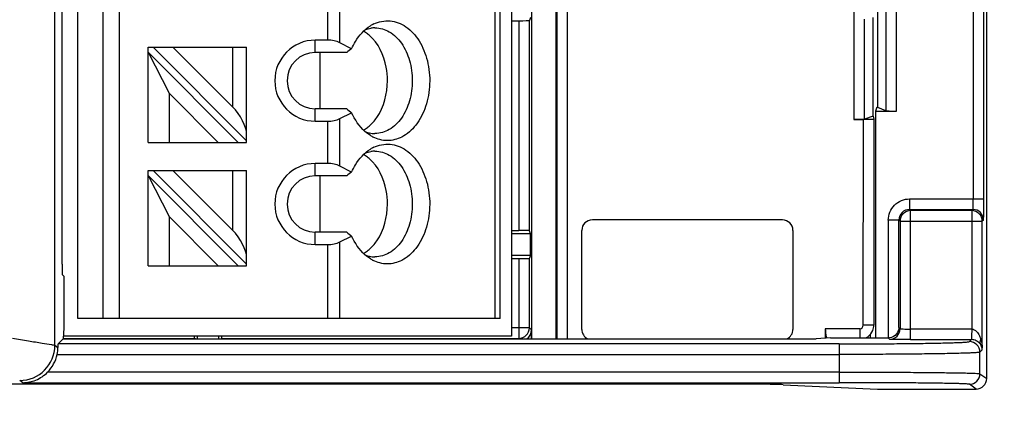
# Model space of a CAD drawing. Header units: millimetres. Extents: x 0 to 210, y 0 to 297.
# Tile 12 of 23: x 104.44 to 113.77, y 139.74 to 143.4. Entities that reach past the tile are written whole.
import ezdxf
from ezdxf.enums import TextEntityAlignment as Align

# ---------------------------------------------------------------- set-up
doc = ezdxf.new("R2010")
doc.units = ezdxf.units.MM
doc.header["$LTSCALE"] = 19.36
doc.layers.get('0').update_dxf_attribs({"linetype": 'CONTINUOUS'})
doc.layers.add('Z_DIM_2D', color=7, linetype='CONTINUOUS')
doc.styles.add('TEXTSTYLE_3', font='helveticaneueltw1g-ltcn.otf')
doc.styles.add('TEXTSTYLE_4', font='gdt', dxfattribs={"width": 0.7})
doc.dimstyles.new('DIMSTYLE_3', dxfattribs={"dimtxt": 2.2, "dimasz": 3.5, "dimexe": 1.5, "dimexo": 0, "dimgap": 0.55, "dimtad": 1, "dimdec": 1, "dimlfac": 3, "dimdsep": 46, "dimtxsty": 'TEXTSTYLE_3', "dimcen": 0.09, "dimclrt": 5, "dimadec": 0, "dimazin": 0, "dimtp": 0.1, "dimtm": 0.1, "dimtfac": 1, "dimtdec": 1, "dimtofl": 0, "dimtmove": 0, "dimatfit": 3, "dimfxl": 1, "dimtolj": 1, "dimarcsym": 0})

# ---------------------------------------------------------------- blocks, each defined once
blk = doc.blocks.new('*D4')
at = {"layer": 'Z_DIM_2D', "color": 2, "linetype": 'CONTINUOUS'}
for p, q in [((119.6001, 145.6259), (119.6001, 150.6259)), ((119.6001, 150.6259), (119.6001, 144.9092)), ((111.8832, 145.6259), (121.1001, 145.6259)), ((119.6001, 135.4013), (119.6001, 144.9092)), ((111.8832, 144.1926), (121.1001, 144.1926)), ((119.6001, 144.1926), (119.6001, 135.4013))]:
    blk.add_line(p, q, dxfattribs=at)
at = {"layer": 'Z_DIM_2D', "color": 5, "linetype": 'CONTINUOUS'}
for s, style, p in [('4.3', 'TEXTSTYLE_3', (119.0501, 142.0287)), ('n', 'TEXTSTYLE_4', (119.0501, 138.3346))]:
    blk.add_text(s, height=2.2, rotation=90, dxfattribs=dict(at, style=style)).set_placement(p, align=Align.RIGHT)
blk = doc.blocks.new('_NONE')

msp = doc.modelspace()

# ---------------------------------------------------------------- linework, layer by layer
at = {"color": 7, "linetype": 'CONTINUOUS'}
for p, q in [((113.6001, 140.0092), (113.6001, 149.8093)), ((109.1001, 149.4092), (109.1001, 140.4092)), ((109.2904, 140.3809), (109.2904, 149.4375)), ((109.5217, 140.3809), (109.5217, 149.4375)), ((104.9901, 140.5759), (104.9901, 149.2426)), ((108.9901, 140.5759), (108.9901, 149.2426)), ((104.8424, 141.0908), (104.8424, 148.7276)), ((109.1001, 143.3926), (109.168, 143.3926)), ((109.2778, 143.424), (109.268, 143.396)), ((112.5232, 142.4902), (112.5232, 143.4237)), ((107.3544, 143.2092), (107.2401, 143.2092)), ((107.5847, 143.1286), (107.4723, 143.1848)), ((105.6568, 143.1426), (106.5901, 143.1426)), ((105.6568, 142.2426), (105.6568, 143.1426)), ((105.6568, 143.0954), (106.5096, 142.2426)), ((105.6568, 143.0954), (105.8568, 142.7069)), ((105.7039, 143.1426), (106.5901, 142.2564)), ((106.4568, 142.5783), (105.8925, 143.1426)), ((106.5901, 142.2426), (106.5901, 143.1426)), ((107.5376, 143.0926), (107.2401, 143.0926)), ((107.283, 143.0926), (107.283, 142.5592)), ((105.8568, 142.7069), (106.3211, 142.2426)), ((105.8568, 142.7069), (105.8568, 142.2426)), ((107.5376, 142.5592), (107.2401, 142.5592)), ((107.4723, 142.467), (107.5847, 142.5232)), ((112.5587, 142.5739), (112.5464, 142.5387)), ((112.5464, 142.5387), (112.7444, 142.5387)), ((112.5464, 142.5387), (112.5464, 140.3926)), ((112.6448, 142.5418), (112.5674, 142.5727)), ((107.2401, 142.4426), (107.3544, 142.4426)), ((112.4322, 142.4577), (112.3425, 142.4577)), ((112.4305, 140.5122), (112.4322, 142.4577)), ((112.5232, 142.4902), (112.442, 142.4608)), ((112.5232, 142.4902), (112.5305, 142.4612)), ((112.5305, 142.4611), (112.5305, 140.5122)), ((105.6568, 142.2426), (106.5901, 142.2426)), ((107.3544, 142.0426), (107.2401, 142.0426)), ((105.6568, 141.9759), (106.5901, 141.9759)), ((105.6568, 141.0759), (105.6568, 141.9759)), ((105.7039, 141.9759), (106.5901, 141.0897)), ((106.4568, 141.4116), (105.8925, 141.9759)), ((106.5901, 141.0759), (106.5901, 141.9759)), ((107.5847, 141.9619), (107.4723, 142.0182)), ((105.6568, 141.9288), (106.5096, 141.0759)), ((105.6568, 141.9288), (105.8568, 141.5402)), ((107.5376, 141.9259), (107.2401, 141.9259)), ((107.283, 141.9259), (107.283, 141.3926)), ((105.8568, 141.5402), (106.3211, 141.0759)), ((105.8568, 141.5402), (105.8568, 141.0759)), ((111.6647, 141.5092), (109.8647, 141.5092)), ((112.6681, 141.5049), (112.6681, 140.3926)), ((107.5376, 141.3926), (107.2401, 141.3926)), ((109.1001, 141.4092), (109.168, 141.4092)), ((109.2778, 141.3778), (109.268, 141.4058)), ((109.7647, 140.4736), (109.7647, 141.4092)), ((111.7647, 141.4092), (111.7647, 140.4736)), ((107.4723, 141.3003), (107.5847, 141.3565)), ((109.2778, 141.3778), (109.1001, 141.3778)), ((109.2778, 141.174), (109.2778, 141.3778)), ((107.2401, 141.2759), (107.3544, 141.2759)), ((109.1001, 141.174), (109.2778, 141.174)), ((109.1001, 141.1426), (109.168, 141.1426)), ((109.2778, 141.174), (109.268, 141.146)), ((105.6568, 141.0759), (106.5901, 141.0759)), ((104.8441, 140.9909), (104.8599, 140.9751)), ((104.8599, 140.9751), (104.8599, 140.489)), ((108.9901, 140.5759), (104.9901, 140.5759)), ((104.8599, 140.489), (104.853, 140.3837)), ((109.2884, 140.3838), (109.2884, 140.4675)), ((112.0714, 140.4781), (112.0711, 140.3894)), ((104.8034, 140.3361), (104.8512, 140.3838)), ((104.8512, 140.3838), (109.2884, 140.3838)), ((109.1001, 140.4092), (104.8547, 140.4092)), ((106.1054, 140.3838), (106.0938, 140.3879)), ((106.1218, 140.4092), (106.1218, 140.3838)), ((106.3256, 140.3838), (106.3256, 140.4092)), ((106.3421, 140.3838), (106.3536, 140.3879)), ((109.2904, 140.3809), (109.2884, 140.3838)), ((109.5217, 140.3809), (109.2904, 140.3809)), ((109.5237, 140.3838), (109.5217, 140.3809)), ((109.5237, 140.3838), (111.9862, 140.3838)), ((112.1202, 140.3926), (111.9862, 140.3838)), ((112.1202, 140.3926), (112.6681, 140.3926)), ((112.4999, 140.3926), (112.5, 140.4282)), ((112.6796, 140.3797), (112.6677, 140.3926)), ((113.4357, 140.3573), (113.456, 140.3763)), ((111.0281, 139.9561), (63.1721, 139.9561)), ((111.6721, 139.95), (112.5668, 139.9092)), ((112.5668, 139.9092), (113.5001, 139.9092))]:
    msp.add_line(p, q, dxfattribs=at)
at = {"color": 9, "linetype": 'CONTINUOUS'}
for p, q in [((104.7736, 140.3232), (104.7736, 149.4952)), ((109.5286, 149.4346), (109.5286, 140.3838)), ((109.6286, 140.3838), (109.6286, 149.4346)), ((105.2293, 149.2426), (105.2293, 140.5759)), ((105.3859, 140.5759), (105.3859, 149.2426)), ((108.9413, 149.2426), (108.9413, 140.5759)), ((113.4728, 148.111), (113.4728, 141.7075)), ((113.5727, 141.7075), (113.5727, 148.111)), ((112.5674, 142.5727), (112.5674, 143.7285)), ((112.6448, 143.7713), (112.6448, 142.5418)), ((112.7444, 142.5387), (112.7444, 143.7713)), ((107.4723, 143.1848), (107.4723, 143.6336)), ((107.3544, 143.6092), (107.3544, 143.2092)), ((112.3425, 143.509), (112.3425, 142.4577)), ((109.168, 143.3926), (109.168, 141.4092)), ((109.268, 141.4058), (109.268, 143.396)), ((112.442, 142.4608), (112.442, 143.409)), ((107.2401, 143.0926), (107.2401, 143.2092)), ((106.4568, 143.1426), (106.4568, 142.5783)), ((107.2401, 142.4426), (107.2401, 142.5592)), ((107.3544, 142.4426), (107.3544, 142.0426)), ((107.4723, 142.0182), (107.4723, 142.467)), ((107.2401, 141.9259), (107.2401, 142.0426)), ((106.4568, 141.9759), (106.4568, 141.4116)), ((112.8685, 141.7075), (113.5727, 141.7075)), ((112.8685, 141.7075), (112.8685, 141.6075)), ((112.8685, 141.6075), (113.4693, 141.6075)), ((112.8685, 141.6075), (112.8796, 141.5964)), ((113.4582, 141.5964), (112.8796, 141.5964)), ((112.8796, 140.3763), (112.8796, 141.5964)), ((113.4582, 141.5964), (113.4693, 141.6075)), ((113.4582, 141.5964), (113.4582, 140.4763)), ((112.7685, 141.5075), (112.6685, 141.5075)), ((112.7796, 141.4964), (112.7685, 141.5075)), ((112.7685, 140.4908), (112.7685, 141.5075)), ((112.7796, 141.4964), (113.5582, 141.4964)), ((112.7796, 141.4964), (112.7796, 140.4797)), ((113.5693, 141.5075), (113.5582, 141.4964)), ((113.5582, 140.2798), (113.5582, 141.4964)), ((107.2401, 141.2759), (107.2401, 141.3926)), ((107.4723, 140.5759), (107.4723, 141.3003)), ((107.3544, 141.2759), (107.3544, 140.5759)), ((109.168, 141.1426), (109.168, 140.3879)), ((109.268, 140.4879), (109.268, 141.146)), ((109.268, 140.4879), (109.1001, 140.4879)), ((109.268, 140.4879), (109.2884, 140.4675)), ((112.3971, 140.4789), (112.0712, 140.4789)), ((112.3971, 140.4789), (112.3971, 140.3926)), ((112.5305, 140.5122), (112.4305, 140.5122)), ((112.7685, 140.4908), (112.7796, 140.4797)), ((113.4582, 140.4763), (112.8796, 140.4763)), ((113.4582, 140.4763), (113.4564, 140.4092)), ((104.852, 140.3879), (106.0938, 140.3879)), ((106.3536, 140.3879), (109.168, 140.3879)), ((109.172, 140.3838), (109.168, 140.3879)), ((112.8792, 140.3763), (113.456, 140.3763)), ((104.7736, 140.3232), (104.8021, 140.3033)), ((112.2027, 140.3361), (104.8034, 140.3361)), ((112.2026, 140.3361), (112.2026, 139.9691)), ((113.5582, 140.2798), (113.5357, 140.2573)), ((104.7948, 140.2361), (112.2026, 140.2361)), ((113.5357, 140.0543), (113.5357, 140.2573)), ((104.4701, 139.9691), (104.4404, 139.9899)), ((112.2026, 140.0691), (104.7052, 140.0691)), ((113.5357, 140.0543), (113.6001, 140.0092)), ((104.4701, 139.9691), (112.2026, 139.9691)), ((113.5001, 139.9092), (113.4357, 139.9543))]:
    msp.add_line(p, q, dxfattribs=at)
at = {"color": 7, "linetype": 'CONTINUOUS'}
for centre, radius, start, end in [((107.943, 143.0542), 0.3421, 115.81906, 121.72409), ((107.5504, 143.0233), 0.3065, 57.42502, 61.63132), ((107.8057, 143.0736), 0.2523, 90.01803, 99.175), ((107.2401, 142.8259), 0.3833, 90, 270), ((107.2401, 142.8259), 0.2667, 90, 270), ((111.2041, 138.3429), 6.0002, 127.10001, 127.66674), ((111.204, 147.3089), 6.0002, 232.33357, 232.90031), ((107.5503, 142.6285), 0.3065, 298.37761, 302.57164), ((107.8087, 142.5917), 0.2661, 249.32531, 257.98413), ((107.8058, 142.5793), 0.2534, 258.03862, 269.96113), ((107.9441, 142.5996), 0.3444, 238.30036, 242.97637), ((107.943, 141.8875), 0.3421, 115.81906, 121.72409), ((107.8057, 141.9069), 0.2523, 90.01803, 99.175), ((107.2401, 141.6592), 0.3833, 90, 270), ((107.5504, 141.8566), 0.3065, 57.42502, 61.63132), ((111.2041, 137.1763), 6.0002, 127.10001, 127.66674), ((107.2401, 141.6592), 0.2667, 90, 270), ((111.204, 146.1422), 6.0002, 232.33357, 232.90031), ((107.5503, 141.4619), 0.3065, 298.37761, 302.57164), ((107.8087, 141.425), 0.2661, 249.32531, 257.98413), ((107.8058, 141.4126), 0.2534, 258.03862, 269.96113), ((107.9441, 141.433), 0.3444, 238.30036, 242.97637), ((112.397, 140.5123), 0.1334, 296.19371, 306.82593), ((112.6667, 140.4936), 0.101, 270.53913, 276.75609), ((104.4446, 140.3085), 0.3576, 348.327, 359.17183), ((113.4587, 140.2745), 0.0999, 27.35342, 32.16457)]:
    msp.add_arc(centre, radius, start, end, dxfattribs=at)
at = {"color": 9, "linetype": 'CONTINUOUS'}
for centre, radius, start, end in [((112.8684, 141.5076), 0.0999, 89.9708, 180.02957), ((112.8796, 141.4964), 0.1, 90.02106, 179.97905), ((113.4582, 141.4964), 0.1, 0.02106, 89.97894), ((113.4693, 141.5075), 0.1, 0.02097, 89.98), ((112.3971, 140.5122), 0.0333, 269.99928, 0.00006), ((112.6796, 140.4798), 0.1, 270.02139, 359.98006), ((104.4402, 140.3233), 0.3334, 270.02095, 359.98574), ((113.4357, 140.2572), 0.1, 0.02131, 89.97869), ((113.1608, 140.2762), 0.3974, 0.51588, 3.05731), ((113.4357, 140.0543), 0.1, 270.01722, 359.98723)]:
    msp.add_arc(centre, radius, start, end, dxfattribs=at)
at = {"color": 7, "linetype": 'CONTINUOUS'}
for centre, major_axis, ratio, start_param, end_param in [((109.168, 143.3961), (0.1, 0), 0.034921, -1.570796, -0.012217), ((107.3544, 143.1259), (0.1667, 0), 0.5, 0.785398, 1.570796), ((106.4568, 142.4526), (-0.1158, 0.1781), 0.371366, -2.622435, -1.051639), ((112.4678, 142.5724), (0.1, 0), 0.034921, 0.087266, 0.14439), ((112.7444, 142.5421), (0.1, 0), 0.034921, -3.054326, -1.570796), ((107.3544, 142.5259), (0.1667, 0), 0.5, -1.570796, -0.785398), ((112.3425, 142.4611), (0.1, 0), 0.034921, -1.570796, -0.095993), ((107.3544, 141.9592), (0.1667, 0), 0.5, 0.785398, 1.570796), ((109.8647, 141.4092), (0.0707, -0.0707), 0.999851, 2.356269, 3.926916), ((111.6647, 141.4092), (0.0707, 0.0707), 0.999851, -0.785324, 0.785324), ((106.4568, 141.2859), (-0.1158, 0.1781), 0.371366, -2.622435, -1.051639), ((109.168, 141.4057), (0.1, 0), 0.034921, 0.012217, 1.570796), ((107.3544, 141.3592), (0.1667, 0), 0.5, -1.570796, -0.785398), ((109.168, 141.1461), (0.1, 0), 0.034921, -1.570796, -0.012217), ((104.8442, 141.0908), (0, 0.1), 0.017455, -4.712389, -3.159046), ((109.1884, 140.4675), (-0.0707, 0.0707), 0.999851, 2.935868, 3.926916), ((109.8647, 140.4736), (0.0707, 0.0707), 0.999851, 2.356269, 3.479145), ((111.6647, 140.4736), (-0.0707, 0.0707), 0.999851, 2.804041, 3.926916), ((106.0939, 140.4879), (0, 0.1), 0.034921, -3.801897, -3.15381), ((106.3536, 140.4879), (0, 0.1), 0.034921, -3.129375, -2.48161), ((104.8034, 140.2361), (0, 0.1), 0.017455, 0.017453, 0.834162), ((104.4683, 140.3037), (0.2731, -0.1912), 0.999773, -0.169734, 0.406706), ((113.5001, 140.0092), (0.0819, -0.0574), 0.999773, -0.959988, 0.610595), ((111.0281, 139.9479), (0.6667, 0), 0.012218, 0.261799, 1.570796)]:
    msp.add_ellipse(centre, major_axis=major_axis, ratio=ratio, start_param=start_param, end_param=end_param, dxfattribs=at)
for points, knots in [([(107.7939, 143.3621), (107.8411, 143.3849), (107.9512, 143.4073), (108.1129, 143.3423), (108.2367, 143.2014), (108.3126, 143.0108), (108.3334, 142.7955), (108.2966, 142.5842), (108.207, 142.4052), (108.1105, 142.3187), (108.0585, 142.2924)], [0, 0, 0, 0, 0.103638, 0.209651, 0.329655, 0.465275, 0.609833, 0.752867, 0.884523, 1, 1, 1, 1]), ([(107.5847, 143.1286), (107.5951, 143.1518), (107.6385, 143.2354), (107.7045, 143.309), (107.7631, 143.3452)], [0, 0, 0, 0, 0.270092, 1, 1, 1, 1]), ([(107.9235, 142.8259), (107.9235, 142.8686), (107.9099, 143.0239), (107.8382, 143.1817), (107.7512, 143.2552)], [0, 0, 0, 0, 0.272735, 1, 1, 1, 1]), ([(107.8056, 143.3259), (107.8525, 143.3259), (107.9531, 143.2955), (108.0683, 143.179), (108.1423, 143.0153), (108.1592, 142.8903), (108.1592, 142.8259)], [0, 0, 0, 0, 0.209465, 0.444658, 0.711999, 1, 1, 1, 1]), ([(107.7512, 142.3966), (107.7784, 142.4196), (107.883, 142.539), (107.9235, 142.7046), (107.9235, 142.8259)], [0, 0, 0, 0, 0.227282, 1, 1, 1, 1]), ([(108.1592, 142.8259), (108.1592, 142.7615), (108.1423, 142.6365), (108.0683, 142.4728), (107.9531, 142.3563), (107.8525, 142.3259), (107.8056, 142.3259)], [0, 0, 0, 0, 0.288001, 0.555342, 0.790535, 1, 1, 1, 1]), ([(107.7631, 142.3066), (107.7445, 142.3181), (107.6688, 142.3752), (107.6143, 142.4571), (107.5847, 142.5232)], [0, 0, 0, 0, 0.232359, 1, 1, 1, 1]), ([(112.5305, 142.4611), (112.5304, 142.4605), (112.5266, 142.4605), (112.5223, 142.4595), (112.5127, 142.4592), (112.5009, 142.4586), (112.4862, 142.4582), (112.463, 142.4578), (112.4448, 142.4577), (112.4322, 142.4577)], [0, 0, 0, 0, 0.020393, 0.077291, 0.169447, 0.293218, 0.444181, 0.616804, 1, 1, 1, 1]), ([(108.0585, 142.2924), (108.017, 142.2714), (107.923, 142.2469), (107.829, 142.2717), (107.7876, 142.2928)], [0, 0, 0, 0, 0.499923, 1, 1, 1, 1]), ([(107.7939, 142.1955), (107.8411, 142.2182), (107.9512, 142.2407), (108.1129, 142.1756), (108.2367, 142.0348), (108.3126, 141.8442), (108.3334, 141.6288), (108.2966, 141.4175), (108.207, 141.2385), (108.1105, 141.1521), (108.0585, 141.1257)], [0, 0, 0, 0, 0.103638, 0.209651, 0.329655, 0.465275, 0.609833, 0.752867, 0.884523, 1, 1, 1, 1]), ([(107.5847, 141.9619), (107.5951, 141.9852), (107.6385, 142.0687), (107.7045, 142.1424), (107.7631, 142.1785)], [0, 0, 0, 0, 0.270092, 1, 1, 1, 1]), ([(107.8056, 142.1592), (107.8525, 142.1592), (107.9531, 142.1288), (108.0683, 142.0123), (108.1423, 141.8486), (108.1592, 141.7237), (108.1592, 141.6592)], [0, 0, 0, 0, 0.209465, 0.444658, 0.711999, 1, 1, 1, 1]), ([(107.9235, 141.6592), (107.9235, 141.702), (107.9099, 141.8573), (107.8382, 142.015), (107.7512, 142.0885)], [0, 0, 0, 0, 0.272735, 1, 1, 1, 1]), ([(113.5693, 141.5075), (113.5704, 141.5086), (113.5694, 141.5149), (113.5712, 141.5258), (113.5711, 141.5446), (113.5719, 141.569), (113.5722, 141.5989), (113.5726, 141.6456), (113.5727, 141.6823), (113.5727, 141.7075)], [0, 0, 0, 0, 0.022421, 0.081381, 0.17482, 0.299282, 0.449997, 0.621389, 1, 1, 1, 1]), ([(107.7512, 141.23), (107.7784, 141.253), (107.883, 141.3723), (107.9235, 141.5379), (107.9235, 141.6592)], [0, 0, 0, 0, 0.227282, 1, 1, 1, 1]), ([(108.1592, 141.6592), (108.1592, 141.5948), (108.1423, 141.4698), (108.0683, 141.3062), (107.9531, 141.1897), (107.8525, 141.1592), (107.8056, 141.1592)], [0, 0, 0, 0, 0.288001, 0.555342, 0.790535, 1, 1, 1, 1]), ([(107.7631, 141.1399), (107.7445, 141.1514), (107.6688, 141.2085), (107.6143, 141.2904), (107.5847, 141.3565)], [0, 0, 0, 0, 0.232359, 1, 1, 1, 1]), ([(108.0585, 141.1257), (108.017, 141.1047), (107.923, 141.0803), (107.829, 141.105), (107.7876, 141.1261)], [0, 0, 0, 0, 0.499923, 1, 1, 1, 1]), ([(112.0714, 140.4781), (112.0713, 140.4607), (112.0735, 140.4309), (112.08, 140.401), (112.0857, 140.3899)], [0, 0, 0, 0, 0.581418, 1, 1, 1, 1]), ([(112.7685, 140.4908), (112.7681, 140.4696), (112.751, 140.4215), (112.7043, 140.3963), (112.6786, 140.3933)], [0, 0, 0, 0, 0.450601, 1, 1, 1, 1]), ([(112.8792, 140.3763), (112.854, 140.3763), (112.8174, 140.3764), (112.7708, 140.3769), (112.741, 140.3772), (112.7166, 140.3779), (112.6978, 140.3778), (112.687, 140.3796), (112.6807, 140.3787), (112.6796, 140.3797)], [0, 0, 0, 0, 0.378747, 0.550108, 0.700775, 0.825195, 0.918606, 0.977566, 1, 1, 1, 1]), ([(113.5074, 140.3621), (113.5054, 140.3633), (113.4962, 140.3682), (113.4863, 140.3718), (113.4785, 140.3736)], [0, 0, 0, 0, 0.225507, 1, 1, 1, 1]), ([(113.5433, 140.3277), (113.5413, 140.3309), (113.5317, 140.3445), (113.5186, 140.3557), (113.5074, 140.3621)], [0, 0, 0, 0, 0.222299, 1, 1, 1, 1]), ([(113.5582, 140.2798), (113.5578, 140.2902), (113.5549, 140.3043), (113.5491, 140.3172), (113.5474, 140.3204)], [0, 0, 0, 0, 0.738868, 1, 1, 1, 1]), ([(104.4701, 139.9691), (104.5118, 139.9694), (104.5993, 139.9869), (104.6735, 140.037), (104.7052, 140.0691)], [0, 0, 0, 0, 0.480069, 1, 1, 1, 1])]:
    msp.add_open_spline(points, degree=3, knots=knots, dxfattribs=at)
for points in [[(107.7146, 143.3091), (107.731, 143.3152), (107.7481, 143.3199), (107.7655, 143.3227)], [(107.7512, 143.2552), (107.7398, 143.2647), (107.7279, 143.2736), (107.7154, 143.2816)], [(107.7154, 142.3702), (107.7279, 142.3782), (107.7398, 142.3871), (107.7512, 142.3966)], [(107.7146, 142.1424), (107.731, 142.1486), (107.7481, 142.1532), (107.7655, 142.156)], [(107.7512, 142.0885), (107.7398, 142.0981), (107.7279, 142.107), (107.7154, 142.1149)], [(107.7154, 141.2035), (107.7279, 141.2115), (107.7398, 141.2204), (107.7512, 141.23)], [(112.477, 140.4055), (112.4965, 140.4201), (112.5125, 140.4411), (112.5214, 140.4639)], [(112.5214, 140.4639), (112.5273, 140.4792), (112.5305, 140.4958), (112.5305, 140.5122)], [(113.4785, 140.3736), (113.4711, 140.3753), (113.4635, 140.3762), (113.456, 140.3763)]]:
    msp.add_open_spline(points, degree=3, dxfattribs=at)
at = {"color": 9, "linetype": 'CONTINUOUS'}
for points, knots in [([(112.6681, 141.5049), (112.6681, 141.5563), (112.7096, 141.6639), (112.817, 141.7075), (112.8685, 141.7075)], [0, 0, 0, 0, 0.500196, 1, 1, 1, 1]), ([(113.4693, 141.6075), (113.47, 141.6079), (113.4699, 141.6114), (113.471, 141.6166), (113.4712, 141.6262), (113.4721, 141.6439), (113.4726, 141.6716), (113.4728, 141.6949), (113.4728, 141.7075)], [0, 0, 0, 0, 0.023654, 0.083292, 0.176392, 0.300047, 0.622066, 1, 1, 1, 1]), ([(112.7796, 140.4797), (112.78, 140.479), (112.7835, 140.4792), (112.7887, 140.4781), (112.7983, 140.4778), (112.816, 140.4769), (112.8437, 140.4765), (112.867, 140.4763), (112.8796, 140.4763)], [0, 0, 0, 0, 0.023656, 0.083294, 0.176393, 0.300047, 0.622062, 1, 1, 1, 1]), ([(113.4582, 140.4763), (113.4751, 140.4757), (113.5066, 140.4562), (113.5236, 140.4276), (113.5306, 140.4129)], [0, 0, 0, 0, 0.508328, 1, 1, 1, 1]), ([(104.3735, 140.3902), (104.4236, 140.3815), (104.5168, 140.3659), (104.6394, 140.3459), (104.7224, 140.3313), (104.7628, 140.3254), (104.7736, 140.3232)], [0, 0, 0, 0, 0.37649, 0.698564, 0.917956, 1, 1, 1, 1]), ([(113.4564, 140.4092), (113.4564, 140.4047), (113.4563, 140.3968), (113.4566, 140.3862), (113.4571, 140.3806), (113.4568, 140.3765), (113.456, 140.3763)], [0, 0, 0, 0, 0.412258, 0.723773, 0.920196, 1, 1, 1, 1]), ([(113.5433, 140.3277), (113.5374, 140.3387), (113.5369, 140.3575), (113.5423, 140.3733), (113.5441, 140.3774)], [0, 0, 0, 0, 0.736223, 1, 1, 1, 1]), ([(112.2027, 140.3361), (112.282, 140.3361), (112.4377, 140.3364), (112.6639, 140.3375), (112.8727, 140.3394), (113.0322, 140.3416), (113.1454, 140.3437), (113.2174, 140.3453), (113.2799, 140.3471), (113.3323, 140.3488), (113.3738, 140.351), (113.4051, 140.3522), (113.4234, 140.3553), (113.4338, 140.3553), (113.4357, 140.3573)], [0, 0, 0, 0, 0.192897, 0.378581, 0.549988, 0.700747, 0.766571, 0.825172, 0.876013, 0.918606, 0.952558, 0.977561, 0.993386, 1, 1, 1, 1]), ([(113.5357, 140.2573), (113.535, 140.2566), (113.5319, 140.256), (113.5223, 140.2542), (113.502, 140.2528), (113.469, 140.2508), (113.4238, 140.2489), (113.3672, 140.2471), (113.2996, 140.2454), (113.2217, 140.2437), (113.0994, 140.2416), (112.9269, 140.2394), (112.7011, 140.2375), (112.4566, 140.2364), (112.2883, 140.2361), (112.2026, 140.2361)], [0, 0, 0, 0, 0.00217, 0.006615, 0.022438, 0.047441, 0.081395, 0.123989, 0.174832, 0.233434, 0.299261, 0.450023, 0.621433, 0.807113, 1, 1, 1, 1]), ([(112.2026, 140.0691), (112.2883, 140.0691), (112.4566, 140.0689), (112.7011, 140.0681), (112.9269, 140.0668), (113.1254, 140.065), (113.2704, 140.0632), (113.3672, 140.0614), (113.4238, 140.0602), (113.4688, 140.0586), (113.5023, 140.058), (113.5226, 140.0554), (113.5333, 140.0559), (113.5357, 140.0543)], [0, 0, 0, 0, 0.192927, 0.378648, 0.550094, 0.700888, 0.825338, 0.876186, 0.918781, 0.952728, 0.977716, 0.993504, 1, 1, 1, 1]), ([(113.4357, 139.9543), (113.4335, 139.9559), (113.4236, 139.9555), (113.4049, 139.958), (113.3738, 139.9586), (113.3323, 139.9602), (113.2799, 139.9614), (113.1903, 139.9632), (113.0563, 139.965), (112.8726, 139.9668), (112.6638, 139.9681), (112.4376, 139.9689), (112.282, 139.9691), (112.2026, 139.9691)], [0, 0, 0, 0, 0.006508, 0.022297, 0.047283, 0.081229, 0.123822, 0.174668, 0.299114, 0.449904, 0.621346, 0.807068, 1, 1, 1, 1])]:
    msp.add_open_spline(points, degree=3, knots=knots, dxfattribs=at)
for points in [[(109.2387, 140.4172), (109.2567, 140.4352), (109.268, 140.4624), (109.268, 140.4879)], [(109.168, 140.3879), (109.1935, 140.3879), (109.2207, 140.3991), (109.2387, 140.4172)], [(113.5306, 140.4129), (113.536, 140.4014), (113.5405, 140.3895), (113.5441, 140.3774)], [(113.5441, 140.3774), (113.5519, 140.3515), (113.5562, 140.3244), (113.5576, 140.2974)]]:
    msp.add_open_spline(points, degree=3, dxfattribs=at)

# ---------------------------------------------------------------- dimensions: what is measured, and where the dimension line sits
at = {"layer": 'Z_DIM_2D', "color": 2, "linetype": 'CONTINUOUS'}
dim = msp.add_linear_dim(base=(119.6001, 144.1926), p1=(111.8832, 145.6259), p2=(111.8832, 144.1926), angle=270, text='%%c<>', dimstyle='DIMSTYLE_3', override={"dimblk1": 'NONE', "dimblk2": 'NONE', "dimsah": 1}, dxfattribs=at)
dim.commit()
dim.dimension.update_dxf_attribs({"geometry": '*D4', "text_midpoint": (119.6001, 138.715), "dimtype": 160})

doc.saveas('drawing.dxf')
